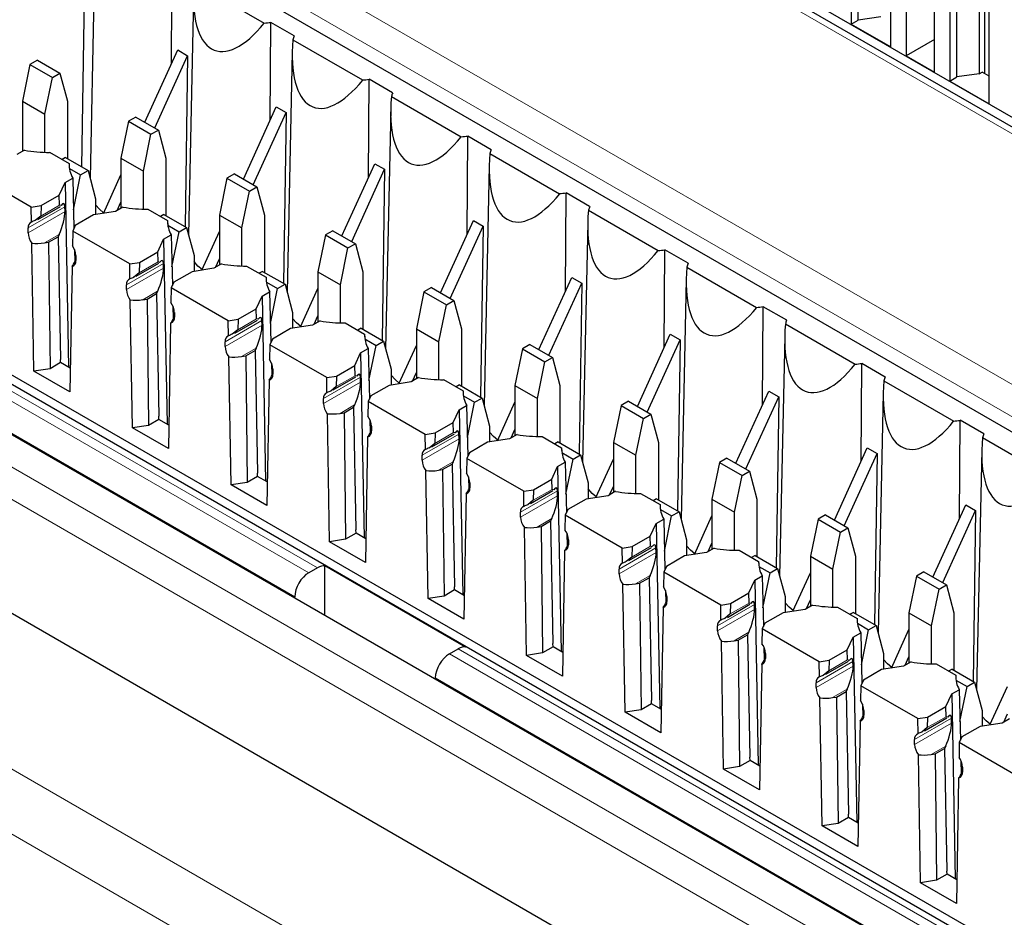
# Paper-space layout 'Blatt4' of a CAD drawing. Header units: millimetres. Extents: x 5 to 418, y 2 to 292.
# Tile 33 of 51: x 90 to 103, y 189 to 200. Entities that reach past the tile are written whole.
import ezdxf

# ---------------------------------------------------------------- set-up
doc = ezdxf.new("R2010")
doc.units = ezdxf.units.MM

psp = doc.layouts.new('Blatt4')

# ---------------------------------------------------------------- linework, layer by layer
at = {"color": 7, "linetype": 'Continuous', "lineweight": 18}
for p, q in [((106.667, 196.764), (86.691, 208.296)), ((78.525, 202.393), (94.024, 193.446)), ((91.405, 202.425), (113.856, 189.464)), ((113.679, 189.161), (91.228, 202.122)), ((93.85, 193.141), (78.348, 202.091)), ((77.822, 201.973), (110.564, 183.072)), ((110.387, 182.765), (77.645, 201.667)), ((94.134, 193.509), (85.047, 198.754)), ((90.961, 198.045), (90.498, 197.778)), ((90.894, 198.065), (90.657, 197.928)), ((90.963, 197.985), (90.498, 197.717)), ((90.889, 197.698), (90.705, 197.591)), ((91.094, 197.367), (91.099, 197.37)), ((92.199, 197.331), (91.735, 197.064)), ((92.132, 197.351), (91.895, 197.214)), ((92.2, 197.271), (91.735, 197.003)), ((92.126, 196.983), (91.942, 196.877)), ((92.331, 196.652), (92.336, 196.656)), ((93.436, 196.617), (92.973, 196.349)), ((93.438, 196.557), (92.973, 196.288)), ((93.369, 196.636), (93.132, 196.499)), ((81.176, 196.24), (103.462, 183.375)), ((93.364, 196.269), (93.18, 196.163)), ((93.569, 195.938), (93.574, 195.941)), ((94.607, 195.922), (94.369, 195.785)), ((94.673, 195.902), (94.21, 195.635)), ((94.675, 195.842), (94.21, 195.574)), ((103.108, 182.762), (80.822, 195.628)), ((94.601, 195.555), (94.417, 195.448)), ((94.806, 195.224), (94.811, 195.227)), ((95.911, 195.188), (95.448, 194.921)), ((95.844, 195.208), (95.607, 195.071)), ((95.913, 195.128), (95.448, 194.859)), ((95.839, 194.84), (95.655, 194.734)), ((96.043, 194.509), (96.049, 194.512)), ((97.148, 194.474), (96.685, 194.206)), ((97.081, 194.493), (96.844, 194.356)), ((97.15, 194.414), (96.685, 194.145)), ((97.076, 194.126), (96.892, 194.019)), ((97.281, 193.795), (97.286, 193.798)), ((98.386, 193.759), (97.923, 193.492)), ((98.388, 193.699), (97.923, 193.431)), ((98.319, 193.779), (98.082, 193.642)), ((98.314, 193.412), (98.129, 193.305)), ((98.518, 193.081), (98.524, 193.084)), ((99.623, 193.045), (99.16, 192.778)), ((99.625, 192.985), (99.16, 192.716)), ((99.556, 193.065), (99.319, 192.928)), ((99.551, 192.697), (99.367, 192.591)), ((107.498, 185.794), (95.901, 192.488)), ((95.792, 192.425), (111.291, 183.477)), ((99.756, 192.366), (99.761, 192.369)), ((100.794, 192.35), (100.557, 192.213)), ((100.861, 192.331), (100.398, 192.063)), ((100.862, 192.27), (100.398, 192.002)), ((111.114, 183.175), (95.612, 192.124)), ((100.789, 191.983), (100.604, 191.876)), ((100.993, 191.652), (100.999, 191.655)), ((102.098, 191.616), (101.635, 191.349)), ((102.031, 191.636), (101.794, 191.499)), ((102.1, 191.556), (101.635, 191.288)), ((102.026, 191.268), (101.842, 191.162)), ((102.231, 190.938), (102.236, 190.941))]:
    psp.add_line(p, q, dxfattribs=at)
at = {"color": 7, "linetype": 'Continuous', "lineweight": 25}
for p, q in [((106.792, 196.776), (86.816, 208.308)), ((107.077, 196.731), (87.59, 207.981)), ((90.18, 202.534), (112.454, 189.675)), ((100.839, 202.381), (100.839, 200.339)), ((100.928, 200.39), (100.928, 202.432)), ((78.122, 202.208), (110.971, 183.245)), ((101.335, 200.053), (101.335, 202.095)), ((101.529, 201.779), (101.529, 199.941)), ((102.448, 201.758), (102.448, 199.717)), ((102.518, 199.717), (102.518, 201.798)), ((91.219, 201.705), (91.171, 198.545)), ((102.077, 201.666), (102.077, 199.625)), ((102.165, 199.676), (102.165, 201.717)), ((101.883, 199.737), (101.883, 201.574)), ((91.342, 201.417), (91.277, 198.404)), ((102.572, 199.339), (102.572, 201.38)), ((92.301, 199.843), (92.309, 201.075)), ((92.588, 200.858), (93.464, 200.352)), ((92.579, 200.703), (92.515, 197.69)), ((100.839, 200.339), (100.928, 200.39)), ((101.211, 200.431), (100.928, 200.39)), ((93.538, 199.129), (93.547, 200.361)), ((93.841, 200.191), (93.547, 200.361)), ((100.839, 200.339), (101.335, 200.053)), ((77.645, 200.238), (110.387, 181.336)), ((93.825, 200.143), (94.701, 199.638)), ((101.883, 200.145), (101.529, 199.941)), ((91.966, 199.107), (92.379, 200.015)), ((92.379, 200.015), (92.503, 199.943)), ((90.615, 199.887), (90.522, 199.833)), ((90.615, 199.887), (90.898, 199.724)), ((92.09, 199.036), (92.503, 199.943)), ((92.503, 199.943), (92.471, 197.795)), ((93.817, 199.989), (93.752, 196.975)), ((101.529, 199.941), (101.883, 199.737)), ((90.522, 199.833), (90.427, 199.37)), ((90.522, 199.833), (90.805, 199.67)), ((90.71, 199.207), (90.805, 199.67)), ((90.805, 199.67), (90.898, 199.724)), ((90.898, 199.724), (90.993, 199.37)), ((94.776, 198.414), (94.784, 199.647)), ((95.078, 199.477), (94.784, 199.647)), ((102.077, 199.625), (102.165, 199.676)), ((102.448, 199.717), (102.165, 199.676)), ((102.448, 199.717), (102.484, 199.737)), ((102.572, 199.686), (102.484, 199.737)), ((102.077, 199.625), (102.572, 199.339)), ((95.063, 199.429), (95.939, 198.923)), ((90.427, 199.37), (90.71, 199.207)), ((90.427, 199.37), (90.427, 198.74)), ((90.993, 199.37), (90.993, 198.648)), ((93.203, 198.393), (93.617, 199.3)), ((93.617, 199.3), (93.74, 199.229)), ((95.054, 199.274), (94.99, 196.261)), ((90.71, 198.729), (90.71, 199.207)), ((91.853, 199.172), (91.759, 199.119)), ((91.853, 199.172), (92.136, 199.009)), ((93.327, 198.321), (93.74, 199.229)), ((93.74, 199.229), (93.708, 197.081)), ((91.759, 199.119), (91.665, 198.656)), ((91.759, 199.119), (92.042, 198.955)), ((91.948, 198.492), (92.042, 198.955)), ((92.042, 198.955), (92.136, 199.009)), ((92.136, 199.009), (92.23, 198.656)), ((96.013, 197.7), (96.021, 198.932)), ((96.316, 198.762), (96.021, 198.932)), ((107.623, 185.806), (85.172, 198.767)), ((90.454, 198.755), (90.359, 198.7)), ((90.768, 198.729), (91.014, 198.587)), ((90.969, 198.662), (90.926, 198.638)), ((90.969, 198.662), (91.252, 198.499)), ((91.665, 198.656), (91.948, 198.492)), ((91.665, 198.656), (91.665, 198.025)), ((92.23, 198.656), (92.23, 197.934)), ((96.3, 198.715), (97.176, 198.209)), ((91.014, 198.587), (91.015, 198.542)), ((91.017, 198.527), (91.158, 198.445)), ((94.441, 197.679), (94.854, 198.586)), ((94.854, 198.586), (94.978, 198.515)), ((96.291, 198.56), (96.227, 195.547)), ((107.909, 185.761), (85.947, 198.439)), ((90.538, 198.041), (89.822, 198.454)), ((90.964, 198.351), (91.059, 198.406)), ((91.059, 198.406), (91.074, 197.771)), ((91.068, 198.004), (91.158, 198.445)), ((91.158, 198.445), (91.252, 198.499)), ((91.252, 198.499), (91.347, 198.145)), ((91.444, 197.962), (91.665, 198.446)), ((91.948, 198.015), (91.948, 198.492)), ((92.997, 198.404), (92.902, 197.941)), ((93.09, 198.458), (92.997, 198.404)), ((92.997, 198.404), (93.28, 198.241)), ((93.09, 198.458), (93.373, 198.295)), ((94.564, 197.607), (94.978, 198.515)), ((94.978, 198.515), (94.946, 196.366)), ((90.89, 198.192), (90.964, 198.351)), ((90.964, 198.351), (91.008, 196.027)), ((93.28, 198.241), (93.373, 198.295)), ((93.373, 198.295), (93.468, 197.941)), ((90.661, 198.06), (90.89, 198.192)), ((90.894, 198.065), (90.89, 198.192)), ((93.185, 197.778), (93.28, 198.241)), ((97.251, 196.986), (97.259, 198.218)), ((97.553, 198.048), (97.259, 198.218)), ((90.538, 198.041), (90.661, 198.06)), ((90.541, 197.852), (90.538, 198.041)), ((90.621, 197.886), (90.905, 198.05)), ((90.661, 198.06), (90.657, 197.928)), ((90.914, 198.059), (90.894, 198.065)), ((90.963, 197.985), (90.961, 198.045)), ((91.347, 198.145), (91.347, 197.947)), ((91.691, 198.04), (91.597, 197.986)), ((91.617, 197.997), (91.665, 198.103)), ((90.657, 197.928), (90.588, 197.871)), ((91.322, 197.943), (91.092, 197.811)), ((91.597, 197.986), (91.322, 197.943)), ((92.005, 198.015), (92.251, 197.873)), ((92.206, 197.948), (92.164, 197.923)), ((92.206, 197.948), (92.489, 197.785)), ((92.902, 197.941), (93.185, 197.778)), ((92.902, 197.941), (92.902, 197.311)), ((93.468, 197.941), (93.468, 197.22)), ((97.538, 198), (98.414, 197.495)), ((90.498, 197.717), (90.498, 197.778)), ((91.092, 197.811), (91.059, 197.74)), ((92.251, 197.873), (92.252, 197.828)), ((92.254, 197.812), (92.396, 197.731)), ((92.396, 197.731), (92.489, 197.785)), ((92.489, 197.785), (92.584, 197.431)), ((93.185, 197.301), (93.185, 197.778)), ((95.678, 196.964), (96.092, 197.872)), ((95.802, 196.893), (96.215, 197.8)), ((96.092, 197.872), (96.215, 197.8)), ((96.215, 197.8), (96.183, 195.652)), ((97.529, 197.846), (97.464, 194.832)), ((90.757, 197.599), (90.875, 197.668)), ((90.889, 197.698), (90.875, 197.668)), ((90.875, 197.668), (90.904, 196.126)), ((91.059, 197.74), (91.056, 197.554)), ((91.775, 197.327), (91.059, 197.74)), ((92.201, 197.637), (92.296, 197.691)), ((92.296, 197.691), (92.311, 197.057)), ((92.306, 197.29), (92.396, 197.731)), ((92.682, 197.248), (92.902, 197.732)), ((94.234, 197.69), (94.14, 197.227)), ((94.328, 197.744), (94.234, 197.69)), ((94.234, 197.69), (94.517, 197.527)), ((94.328, 197.744), (94.611, 197.58)), ((90.573, 195.979), (90.546, 197.587)), ((90.705, 197.591), (90.757, 197.599)), ((90.757, 197.599), (90.774, 196.01)), ((92.128, 197.478), (92.201, 197.637)), ((92.201, 197.637), (92.246, 195.312)), ((94.517, 197.527), (94.611, 197.58)), ((94.611, 197.58), (94.705, 197.227)), ((91.08, 197.509), (91.084, 197.351)), ((91.099, 197.431), (91.099, 197.37)), ((91.898, 197.346), (92.128, 197.478)), ((92.132, 197.351), (92.128, 197.478)), ((92.584, 197.431), (92.584, 197.233)), ((94.422, 197.064), (94.517, 197.527)), ((98.488, 196.271), (98.496, 197.504)), ((98.791, 197.334), (98.496, 197.504)), ((91.051, 197.295), (91.024, 195.719)), ((91.099, 197.378), (91.094, 197.367)), ((91.775, 197.327), (91.898, 197.346)), ((91.778, 197.137), (91.775, 197.327)), ((91.858, 197.172), (92.142, 197.336)), ((91.898, 197.346), (91.895, 197.214)), ((92.151, 197.345), (92.132, 197.351)), ((92.2, 197.271), (92.199, 197.331)), ((92.929, 197.326), (92.834, 197.272)), ((92.854, 197.283), (92.902, 197.389)), ((93.243, 197.3), (93.489, 197.158)), ((98.775, 197.286), (99.651, 196.78)), ((91.895, 197.214), (91.825, 197.157)), ((92.559, 197.229), (92.33, 197.097)), ((92.834, 197.272), (92.559, 197.229)), ((93.444, 197.233), (93.401, 197.209)), ((93.444, 197.233), (93.727, 197.07)), ((93.489, 197.158), (93.49, 197.113)), ((94.14, 197.227), (94.422, 197.064)), ((94.14, 197.227), (94.14, 196.597)), ((94.705, 197.227), (94.705, 196.505)), ((96.916, 196.25), (97.329, 197.157)), ((97.329, 197.157), (97.453, 197.086)), ((91.735, 197.003), (91.735, 197.064)), ((92.33, 197.097), (92.297, 197.025)), ((93.492, 197.098), (93.633, 197.016)), ((93.633, 197.016), (93.727, 197.07)), ((93.727, 197.07), (93.821, 196.717)), ((94.422, 196.586), (94.422, 197.064)), ((97.039, 196.178), (97.453, 197.086)), ((97.453, 197.086), (97.421, 194.938)), ((98.766, 197.131), (98.702, 194.118)), ((91.994, 196.885), (92.113, 196.953)), ((92.126, 196.983), (92.113, 196.953)), ((92.113, 196.953), (92.142, 195.412)), ((92.297, 197.025), (92.293, 196.84)), ((93.013, 196.612), (92.297, 197.025)), ((93.365, 196.764), (93.439, 196.922)), ((93.439, 196.922), (93.533, 196.977)), ((93.439, 196.922), (93.483, 194.598)), ((93.533, 196.977), (93.549, 196.343)), ((93.543, 196.576), (93.633, 197.016)), ((93.919, 196.534), (94.14, 197.017)), ((95.472, 196.975), (95.377, 196.512)), ((95.565, 197.029), (95.472, 196.975)), ((95.472, 196.975), (95.755, 196.812)), ((95.565, 197.029), (95.848, 196.866)), ((91.811, 195.265), (91.783, 196.873)), ((91.942, 196.877), (91.994, 196.885)), ((91.994, 196.885), (92.012, 195.296)), ((92.318, 196.795), (92.322, 196.636)), ((95.66, 196.349), (95.755, 196.812)), ((95.755, 196.812), (95.848, 196.866)), ((95.848, 196.866), (95.943, 196.512)), ((99.726, 195.557), (99.734, 196.789)), ((100.028, 196.619), (99.734, 196.789)), ((92.336, 196.664), (92.331, 196.652)), ((92.336, 196.717), (92.336, 196.656)), ((93.136, 196.631), (93.365, 196.764)), ((93.369, 196.636), (93.365, 196.764)), ((93.821, 196.717), (93.821, 196.519)), ((94.092, 196.569), (94.14, 196.674)), ((92.289, 196.581), (92.261, 195.005)), ((93.013, 196.612), (93.136, 196.631)), ((93.016, 196.423), (93.013, 196.612)), ((93.096, 196.457), (93.38, 196.621)), ((93.136, 196.631), (93.132, 196.499)), ((93.389, 196.631), (93.369, 196.636)), ((93.438, 196.557), (93.436, 196.617)), ((94.072, 196.557), (93.797, 196.515)), ((94.166, 196.612), (94.072, 196.557)), ((94.48, 196.586), (94.726, 196.444)), ((100.013, 196.572), (100.889, 196.066)), ((93.132, 196.499), (93.062, 196.442)), ((93.797, 196.515), (93.567, 196.382)), ((94.681, 196.519), (94.639, 196.495)), ((94.681, 196.519), (94.964, 196.356)), ((94.726, 196.444), (94.727, 196.399)), ((95.377, 196.512), (95.66, 196.349)), ((95.377, 196.512), (95.377, 195.882)), ((95.943, 196.512), (95.943, 195.791)), ((98.153, 195.535), (98.566, 196.443)), ((98.566, 196.443), (98.69, 196.372)), ((100.004, 196.417), (99.939, 193.404)), ((92.973, 196.288), (92.973, 196.349)), ((93.534, 196.311), (93.531, 196.126)), ((93.567, 196.382), (93.534, 196.311)), ((94.25, 195.898), (93.534, 196.311)), ((94.729, 196.384), (94.871, 196.302)), ((94.781, 195.861), (94.871, 196.302)), ((94.871, 196.302), (94.964, 196.356)), ((94.964, 196.356), (95.059, 196.002)), ((95.157, 195.819), (95.377, 196.303)), ((95.66, 195.872), (95.66, 196.349)), ((96.803, 196.315), (96.709, 196.261)), ((96.803, 196.315), (97.085, 196.152)), ((98.277, 195.464), (98.69, 196.372)), ((98.69, 196.372), (98.658, 194.223)), ((93.18, 196.163), (93.232, 196.171)), ((93.232, 196.171), (93.35, 196.239)), ((93.232, 196.171), (93.249, 194.581)), ((93.364, 196.269), (93.35, 196.239)), ((93.35, 196.239), (93.379, 194.698)), ((94.603, 196.049), (94.676, 196.208)), ((94.676, 196.208), (94.771, 196.263)), ((94.676, 196.208), (94.721, 193.884)), ((94.771, 196.263), (94.786, 195.628)), ((96.709, 196.261), (96.614, 195.798)), ((96.709, 196.261), (96.992, 196.098)), ((90.906, 196.086), (90.774, 196.01)), ((90.906, 196.086), (90.904, 196.126)), ((91.029, 196.015), (90.906, 196.086)), ((93.048, 194.55), (93.02, 196.159)), ((93.555, 196.081), (93.559, 195.922)), ((94.373, 195.917), (94.603, 196.049)), ((94.607, 195.922), (94.603, 196.049)), ((96.897, 195.635), (96.992, 196.098)), ((96.992, 196.098), (97.085, 196.152)), ((97.085, 196.152), (97.18, 195.798)), ((100.963, 194.842), (100.971, 196.075)), ((101.265, 195.905), (100.971, 196.075)), ((90.774, 196.01), (90.573, 195.979)), ((91.024, 195.719), (90.573, 195.979)), ((93.574, 195.95), (93.569, 195.938)), ((93.574, 196.002), (93.574, 195.941)), ((94.626, 195.916), (94.607, 195.922)), ((95.059, 196.002), (95.059, 195.804)), ((95.329, 195.854), (95.377, 195.96)), ((93.526, 195.866), (93.499, 194.29)), ((94.25, 195.898), (94.373, 195.917)), ((94.253, 195.709), (94.25, 195.898)), ((94.333, 195.743), (94.617, 195.907)), ((94.373, 195.917), (94.369, 195.785)), ((94.675, 195.842), (94.673, 195.902)), ((95.034, 195.8), (94.805, 195.668)), ((95.309, 195.843), (95.034, 195.8)), ((95.403, 195.897), (95.309, 195.843)), ((95.718, 195.872), (95.964, 195.73)), ((95.919, 195.805), (95.876, 195.78)), ((95.919, 195.805), (96.202, 195.641)), ((96.614, 195.798), (96.897, 195.635)), ((96.614, 195.798), (96.614, 195.168)), ((97.18, 195.798), (97.18, 195.077)), ((101.25, 195.857), (102.126, 195.352)), ((94.369, 195.785), (94.3, 195.728)), ((95.964, 195.73), (95.965, 195.685)), ((99.39, 194.821), (99.804, 195.729)), ((99.804, 195.729), (99.928, 195.657)), ((101.241, 195.703), (101.177, 192.689)), ((94.21, 195.574), (94.21, 195.635)), ((94.601, 195.555), (94.587, 195.525)), ((94.772, 195.597), (94.768, 195.411)), ((94.805, 195.668), (94.772, 195.597)), ((95.487, 195.184), (94.772, 195.597)), ((95.967, 195.669), (96.108, 195.588)), ((96.018, 195.147), (96.108, 195.588)), ((96.108, 195.588), (96.202, 195.641)), ((96.202, 195.641), (96.296, 195.288)), ((96.394, 195.105), (96.614, 195.589)), ((96.897, 195.157), (96.897, 195.635)), ((98.04, 195.601), (97.947, 195.547)), ((98.04, 195.601), (98.323, 195.437)), ((99.514, 194.75), (99.928, 195.657)), ((99.928, 195.657), (99.895, 193.509)), ((94.286, 193.836), (94.258, 195.444)), ((94.417, 195.448), (94.469, 195.456)), ((94.469, 195.456), (94.587, 195.525)), ((94.469, 195.456), (94.486, 193.867)), ((94.587, 195.525), (94.617, 193.983)), ((95.84, 195.335), (95.914, 195.494)), ((95.914, 195.494), (96.008, 195.548)), ((95.914, 195.494), (95.958, 193.169)), ((96.008, 195.548), (96.024, 194.914)), ((97.947, 195.547), (97.852, 195.084)), ((97.947, 195.547), (98.23, 195.383)), ((98.23, 195.383), (98.323, 195.437)), ((98.323, 195.437), (98.418, 195.084)), ((92.143, 195.372), (92.012, 195.296)), ((92.143, 195.372), (92.142, 195.412)), ((92.266, 195.301), (92.143, 195.372)), ((94.793, 195.366), (94.796, 195.208)), ((95.611, 195.203), (95.84, 195.335)), ((95.844, 195.208), (95.84, 195.335)), ((98.135, 194.921), (98.23, 195.383)), ((102.2, 194.128), (102.209, 195.361)), ((102.503, 195.191), (102.209, 195.361)), ((92.012, 195.296), (91.811, 195.265)), ((92.261, 195.005), (91.811, 195.265)), ((94.811, 195.235), (94.806, 195.224)), ((94.811, 195.288), (94.811, 195.227)), ((95.487, 195.184), (95.611, 195.203)), ((95.491, 194.994), (95.487, 195.184)), ((95.57, 195.029), (95.855, 195.193)), ((95.611, 195.203), (95.607, 195.071)), ((95.864, 195.202), (95.844, 195.208)), ((95.913, 195.128), (95.911, 195.188)), ((96.296, 195.288), (96.296, 195.09)), ((96.641, 195.183), (96.546, 195.129)), ((96.566, 195.14), (96.614, 195.246)), ((94.764, 195.152), (94.736, 193.576)), ((95.607, 195.071), (95.537, 195.013)), ((96.271, 195.086), (96.042, 194.954)), ((96.546, 195.129), (96.271, 195.086)), ((96.955, 195.157), (97.201, 195.015)), ((97.156, 195.09), (97.114, 195.066)), ((97.156, 195.09), (97.439, 194.927)), ((97.852, 195.084), (98.135, 194.921)), ((97.852, 195.084), (97.852, 194.453)), ((98.418, 195.084), (98.418, 194.362)), ((102.487, 195.143), (103.363, 194.637)), ((96.042, 194.954), (96.009, 194.882)), ((97.201, 195.015), (97.202, 194.97)), ((97.204, 194.955), (97.346, 194.873)), ((100.628, 194.107), (101.041, 195.014)), ((100.752, 194.035), (101.165, 194.943)), ((101.041, 195.014), (101.165, 194.943)), ((101.165, 194.943), (101.133, 192.795)), ((102.479, 194.988), (102.414, 191.975)), ((95.448, 194.859), (95.448, 194.921)), ((95.706, 194.742), (95.825, 194.81)), ((95.839, 194.84), (95.825, 194.81)), ((95.825, 194.81), (95.854, 193.269)), ((96.009, 194.882), (96.006, 194.697)), ((96.725, 194.469), (96.009, 194.882)), ((97.151, 194.779), (97.246, 194.834)), ((97.246, 194.834), (97.261, 194.2)), ((97.255, 194.433), (97.346, 194.873)), ((97.346, 194.873), (97.439, 194.927)), ((97.439, 194.927), (97.534, 194.574)), ((97.632, 194.391), (97.852, 194.874)), ((98.135, 194.443), (98.135, 194.921)), ((99.184, 194.832), (99.089, 194.369)), ((99.277, 194.886), (99.184, 194.832)), ((99.184, 194.832), (99.467, 194.669)), ((99.277, 194.886), (99.56, 194.723)), ((93.381, 194.657), (93.379, 194.698)), ((95.523, 193.122), (95.495, 194.73)), ((95.655, 194.734), (95.706, 194.742)), ((95.706, 194.742), (95.724, 193.153)), ((97.078, 194.621), (97.151, 194.779)), ((97.151, 194.779), (97.196, 192.455)), ((99.467, 194.669), (99.56, 194.723)), ((99.56, 194.723), (99.655, 194.369)), ((93.249, 194.581), (93.048, 194.55)), ((93.381, 194.657), (93.249, 194.581)), ((93.504, 194.586), (93.381, 194.657)), ((96.03, 194.652), (96.034, 194.493)), ((96.049, 194.574), (96.049, 194.512)), ((96.848, 194.488), (97.078, 194.621)), ((97.081, 194.493), (97.078, 194.621)), ((97.534, 194.574), (97.534, 194.375)), ((99.372, 194.206), (99.467, 194.669)), ((93.499, 194.29), (93.048, 194.55)), ((96.001, 194.438), (95.973, 192.862)), ((96.049, 194.521), (96.043, 194.509)), ((96.725, 194.469), (96.848, 194.488)), ((96.728, 194.28), (96.725, 194.469)), ((96.808, 194.314), (97.092, 194.478)), ((96.848, 194.488), (96.844, 194.356)), ((97.101, 194.488), (97.081, 194.493)), ((97.15, 194.414), (97.148, 194.474)), ((97.878, 194.469), (97.784, 194.414)), ((97.804, 194.426), (97.852, 194.531)), ((98.193, 194.443), (98.438, 194.301)), ((96.844, 194.356), (96.775, 194.299)), ((97.509, 194.372), (97.28, 194.239)), ((97.784, 194.414), (97.509, 194.372)), ((98.394, 194.376), (98.351, 194.351)), ((98.394, 194.376), (98.676, 194.213)), ((99.089, 194.369), (99.372, 194.206)), ((99.089, 194.369), (99.089, 193.739)), ((99.655, 194.369), (99.655, 193.648)), ((96.685, 194.145), (96.685, 194.206)), ((97.28, 194.239), (97.247, 194.168)), ((98.438, 194.301), (98.439, 194.256)), ((98.442, 194.24), (98.583, 194.159)), ((98.583, 194.159), (98.676, 194.213)), ((98.676, 194.213), (98.771, 193.859)), ((99.372, 193.729), (99.372, 194.206)), ((101.865, 193.392), (102.279, 194.3)), ((101.989, 193.321), (102.402, 194.229)), ((102.279, 194.3), (102.402, 194.229)), ((102.402, 194.229), (102.37, 192.08)), ((96.944, 194.028), (97.062, 194.096)), ((97.076, 194.126), (97.062, 194.096)), ((97.062, 194.096), (97.092, 192.555)), ((97.247, 194.168), (97.243, 193.983)), ((97.962, 193.755), (97.247, 194.168)), ((98.315, 193.906), (98.389, 194.065)), ((98.389, 194.065), (98.483, 194.12)), ((98.389, 194.065), (98.433, 191.741)), ((98.483, 194.12), (98.499, 193.485)), ((98.493, 193.718), (98.583, 194.159)), ((98.869, 193.676), (99.089, 194.16)), ((100.422, 194.118), (100.327, 193.655)), ((100.515, 194.172), (100.422, 194.118)), ((100.422, 194.118), (100.704, 193.955)), ((100.515, 194.172), (100.798, 194.009)), ((94.618, 193.943), (94.486, 193.867)), ((94.618, 193.943), (94.617, 193.983)), ((94.741, 193.872), (94.618, 193.943)), ((96.761, 192.407), (96.733, 194.015)), ((96.892, 194.019), (96.944, 194.028)), ((96.944, 194.028), (96.961, 192.438)), ((100.61, 193.492), (100.704, 193.955)), ((100.704, 193.955), (100.798, 194.009)), ((100.798, 194.009), (100.892, 193.655)), ((94.486, 193.867), (94.286, 193.836)), ((94.736, 193.576), (94.286, 193.836)), ((97.268, 193.938), (97.271, 193.779)), ((97.286, 193.859), (97.286, 193.798)), ((98.086, 193.774), (98.315, 193.906)), ((98.319, 193.779), (98.315, 193.906)), ((98.771, 193.859), (98.771, 193.661)), ((97.239, 193.723), (97.211, 192.147)), ((97.286, 193.807), (97.281, 193.795)), ((97.962, 193.755), (98.086, 193.774)), ((97.966, 193.566), (97.962, 193.755)), ((98.045, 193.6), (98.329, 193.764)), ((98.086, 193.774), (98.082, 193.642)), ((98.339, 193.773), (98.319, 193.779)), ((98.388, 193.699), (98.386, 193.759)), ((99.021, 193.7), (98.746, 193.657)), ((99.116, 193.754), (99.021, 193.7)), ((99.041, 193.711), (99.089, 193.817)), ((99.43, 193.729), (99.676, 193.587)), ((98.082, 193.642), (98.012, 193.585)), ((98.746, 193.657), (98.517, 193.525)), ((99.631, 193.662), (99.588, 193.637)), ((99.631, 193.662), (99.914, 193.498)), ((99.676, 193.587), (99.677, 193.541)), ((100.327, 193.655), (100.61, 193.492)), ((100.327, 193.655), (100.327, 193.025)), ((100.892, 193.655), (100.892, 192.933)), ((94.134, 193.509), (94.024, 193.446)), ((95.995, 192.512), (94.228, 193.532)), ((94.228, 192.91), (94.228, 193.532)), ((97.923, 193.431), (97.923, 193.492)), ((98.484, 193.454), (98.481, 193.268)), ((98.517, 193.525), (98.484, 193.454)), ((99.2, 193.04), (98.484, 193.454)), ((99.679, 193.526), (99.82, 193.444)), ((99.82, 193.444), (99.914, 193.498)), ((99.914, 193.498), (100.009, 193.145)), ((100.61, 193.014), (100.61, 193.492)), ((101.752, 193.458), (101.659, 193.404)), ((101.752, 193.458), (102.035, 193.294)), ((98.181, 193.313), (98.3, 193.382)), ((98.314, 193.412), (98.3, 193.382)), ((98.3, 193.382), (98.329, 191.84)), ((99.552, 193.192), (99.626, 193.351)), ((99.626, 193.351), (99.721, 193.405)), ((99.626, 193.351), (99.67, 191.026)), ((99.721, 193.405), (99.736, 192.771)), ((99.73, 193.004), (99.82, 193.444)), ((100.106, 192.962), (100.327, 193.446)), ((101.659, 193.404), (101.564, 192.941)), ((101.659, 193.404), (101.942, 193.24)), ((95.855, 193.229), (95.724, 193.153)), ((95.855, 193.229), (95.854, 193.269)), ((95.979, 193.157), (95.855, 193.229)), ((97.998, 191.693), (97.97, 193.301)), ((98.129, 193.305), (98.181, 193.313)), ((98.181, 193.313), (98.199, 191.724)), ((98.505, 193.223), (98.509, 193.064)), ((101.847, 192.777), (101.942, 193.24)), ((101.942, 193.24), (102.035, 193.294)), ((102.035, 193.294), (102.13, 192.941)), ((93.85, 193.128), (93.85, 193.141)), ((95.724, 193.153), (95.523, 193.122)), ((95.973, 192.862), (95.523, 193.122)), ((98.524, 193.092), (98.518, 193.081)), ((98.524, 193.145), (98.524, 193.084)), ((99.323, 193.06), (99.552, 193.192)), ((99.556, 193.065), (99.552, 193.192)), ((100.009, 193.145), (100.009, 192.947)), ((100.279, 192.997), (100.327, 193.103)), ((98.476, 193.009), (98.448, 191.433)), ((99.2, 193.04), (99.323, 193.06)), ((99.203, 192.851), (99.2, 193.04)), ((99.283, 192.885), (99.567, 193.05)), ((99.323, 193.06), (99.319, 192.928)), ((99.576, 193.059), (99.556, 193.065)), ((99.625, 192.985), (99.623, 193.045)), ((100.259, 192.985), (99.984, 192.943)), ((100.353, 193.04), (100.259, 192.985)), ((100.667, 193.014), (100.913, 192.872)), ((99.319, 192.928), (99.25, 192.87)), ((99.984, 192.943), (99.754, 192.811)), ((100.868, 192.947), (100.826, 192.923)), ((100.868, 192.947), (101.151, 192.784)), ((100.913, 192.872), (100.914, 192.827)), ((101.564, 192.941), (101.847, 192.777)), ((101.564, 192.941), (101.564, 192.31)), ((102.13, 192.941), (102.13, 192.219)), ((99.16, 192.716), (99.16, 192.778)), ((99.721, 192.739), (99.718, 192.554)), ((99.754, 192.811), (99.721, 192.739)), ((100.437, 192.326), (99.721, 192.739)), ((100.917, 192.812), (101.058, 192.73)), ((100.968, 192.29), (101.058, 192.73)), ((101.058, 192.73), (101.151, 192.784)), ((101.151, 192.784), (101.246, 192.43)), ((101.344, 192.248), (101.564, 192.731)), ((101.847, 192.3), (101.847, 192.777)), ((99.235, 190.979), (99.208, 192.587)), ((99.367, 192.591), (99.419, 192.599)), ((99.419, 192.599), (99.537, 192.667)), ((99.419, 192.599), (99.436, 191.01)), ((99.551, 192.697), (99.537, 192.667)), ((99.537, 192.667), (99.567, 191.126)), ((100.79, 192.478), (100.864, 192.636)), ((100.864, 192.636), (100.958, 192.691)), ((100.864, 192.636), (100.908, 190.312)), ((100.958, 192.691), (100.973, 192.056)), ((95.792, 192.425), (95.901, 192.488)), ((97.093, 192.514), (96.961, 192.438)), ((97.093, 192.514), (97.092, 192.555)), ((97.216, 192.443), (97.093, 192.514)), ((99.742, 192.509), (99.746, 192.35)), ((100.561, 192.345), (100.79, 192.478)), ((100.794, 192.35), (100.79, 192.478)), ((96.961, 192.438), (96.761, 192.407)), ((97.211, 192.147), (96.761, 192.407)), ((99.761, 192.378), (99.756, 192.366)), ((99.761, 192.431), (99.761, 192.369)), ((100.437, 192.326), (100.561, 192.345)), ((100.52, 192.171), (100.804, 192.335)), ((100.561, 192.345), (100.557, 192.213)), ((100.813, 192.344), (100.794, 192.35)), ((101.246, 192.43), (101.246, 192.232)), ((101.516, 192.283), (101.564, 192.388)), ((99.714, 192.295), (99.686, 190.719)), ((100.441, 192.137), (100.437, 192.326)), ((100.557, 192.213), (100.487, 192.156)), ((100.862, 192.27), (100.861, 192.331)), ((101.221, 192.229), (100.992, 192.096)), ((101.496, 192.271), (101.221, 192.229)), ((101.591, 192.326), (101.496, 192.271)), ((101.905, 192.3), (102.151, 192.158)), ((102.106, 192.233), (102.063, 192.208)), ((102.106, 192.233), (102.389, 192.07)), ((95.612, 192.124), (95.612, 192.112)), ((100.992, 192.096), (100.959, 192.025)), ((102.151, 192.158), (102.152, 192.113)), ((102.154, 192.097), (102.295, 192.016)), ((100.398, 192.002), (100.398, 192.063)), ((100.789, 191.983), (100.775, 191.953)), ((100.959, 192.025), (100.956, 191.84)), ((101.675, 191.612), (100.959, 192.025)), ((102.101, 191.922), (102.195, 191.976)), ((102.195, 191.976), (102.211, 191.342)), ((102.205, 191.575), (102.295, 192.016)), ((102.295, 192.016), (102.389, 192.07)), ((102.389, 192.07), (102.483, 191.716)), ((102.581, 191.533), (102.802, 192.017)), ((98.33, 191.8), (98.329, 191.84)), ((100.473, 190.264), (100.445, 191.872)), ((100.604, 191.876), (100.656, 191.884)), ((100.656, 191.884), (100.775, 191.953)), ((100.656, 191.884), (100.674, 190.295)), ((100.775, 191.953), (100.804, 190.412)), ((102.027, 191.763), (102.101, 191.922)), ((102.101, 191.922), (102.145, 189.598)), ((98.199, 191.724), (97.998, 191.693)), ((98.33, 191.8), (98.199, 191.724)), ((98.454, 191.729), (98.33, 191.8)), ((100.98, 191.794), (100.984, 191.636)), ((100.999, 191.716), (100.999, 191.655)), ((101.798, 191.631), (102.027, 191.763)), ((102.031, 191.636), (102.027, 191.763)), ((102.483, 191.716), (102.483, 191.518)), ((98.448, 191.433), (97.998, 191.693)), ((100.999, 191.663), (100.993, 191.652)), ((101.675, 191.612), (101.798, 191.631)), ((101.678, 191.423), (101.675, 191.612)), ((101.758, 191.457), (102.042, 191.621)), ((101.798, 191.631), (101.794, 191.499)), ((102.051, 191.63), (102.031, 191.636)), ((102.1, 191.556), (102.098, 191.616)), ((102.828, 191.611), (102.734, 191.557)), ((102.754, 191.568), (102.802, 191.674)), ((100.951, 191.58), (100.923, 190.004)), ((101.794, 191.499), (101.724, 191.442)), ((102.459, 191.514), (102.229, 191.382)), ((102.734, 191.557), (102.459, 191.514)), ((101.635, 191.288), (101.635, 191.349)), ((102.229, 191.382), (102.196, 191.311)), ((101.894, 191.17), (102.012, 191.238)), ((102.026, 191.268), (102.012, 191.238)), ((102.012, 191.238), (102.041, 189.697)), ((102.196, 191.311), (102.193, 191.125)), ((102.912, 190.897), (102.196, 191.311)), ((99.568, 191.086), (99.567, 191.126)), ((101.71, 189.55), (101.683, 191.158)), ((101.842, 191.162), (101.894, 191.17)), ((101.894, 191.17), (101.911, 189.581)), ((99.436, 191.01), (99.235, 190.979)), ((99.686, 190.719), (99.235, 190.979)), ((99.568, 191.086), (99.436, 191.01)), ((99.691, 191.014), (99.568, 191.086)), ((102.217, 191.08), (102.221, 190.921)), ((102.236, 191.002), (102.236, 190.941)), ((102.188, 190.866), (102.161, 189.29)), ((102.236, 190.949), (102.231, 190.938)), ((100.805, 190.371), (100.674, 190.295)), ((100.805, 190.371), (100.804, 190.412)), ((100.928, 190.3), (100.805, 190.371)), ((100.674, 190.295), (100.473, 190.264)), ((100.923, 190.004), (100.473, 190.264)), ((102.043, 189.657), (101.911, 189.581)), ((102.043, 189.657), (102.041, 189.697)), ((102.166, 189.586), (102.043, 189.657)), ((101.911, 189.581), (101.71, 189.55)), ((102.161, 189.29), (101.71, 189.55))]:
    psp.add_line(p, q, dxfattribs=at)
at = {"color": 7, "linetype": 'Continuous', "lineweight": 25, "flags": 128}
for points in [[(91.448, 197.97), (91.396, 198.015), (91.347, 198.07)], [(92.685, 197.256), (92.633, 197.3), (92.584, 197.355)], [(93.923, 196.542), (93.871, 196.586), (93.821, 196.641)], [(95.16, 195.827), (95.108, 195.872), (95.059, 195.927)], [(96.398, 195.113), (96.345, 195.157), (96.296, 195.212)], [(97.635, 194.399), (97.583, 194.443), (97.534, 194.498)], [(98.873, 193.684), (98.82, 193.729), (98.771, 193.783)], [(100.11, 192.97), (100.058, 193.014), (100.009, 193.069)], [(101.347, 192.255), (101.295, 192.3), (101.246, 192.355)], [(102.585, 191.541), (102.533, 191.586), (102.483, 191.64)]]:
    psp.add_lwpolyline(points, dxfattribs=at)
at = {"color": 7, "linetype": 'Continuous', "lineweight": 25}
for centre, radius, start, end in [((93.365, 201.655), 1.306, 274.3473, 277.9942), ((94.105, 200.079), 0.288, 157.0211, 167.0303), ((94.602, 200.94), 1.306, 274.3476, 277.9942), ((95.343, 199.365), 0.287, 157.0204, 167.0301), ((95.84, 200.226), 1.306, 274.3475, 277.9939), ((90.744, 200.366), 1.638, 259.7809, 270.8312), ((96.58, 198.65), 0.287, 157.0205, 167.0308), ((91.361, 198.576), 0.347, 178.2278, 209.4541), ((97.077, 199.512), 1.306, 274.3475, 277.9942), ((91.982, 199.652), 1.638, 259.7807, 270.8314), ((97.818, 197.936), 0.287, 157.0208, 167.0301), ((90.567, 197.787), 0.0692, 111.6662, 187.7751), ((92.598, 197.862), 0.347, 178.2275, 209.4543), ((90.726, 197.727), 0.228, 182.5091, 217.7909), ((90.874, 197.422), 0.225, 2.3771, 36.0768), ((98.315, 198.797), 1.306, 274.3473, 277.9943), ((91.032, 197.36), 0.0675, 286.5465, 8.4857), ((93.219, 198.938), 1.638, 259.7808, 270.8312), ((99.055, 197.222), 0.288, 157.021, 167.0301), ((93.836, 197.148), 0.347, 178.2272, 209.4545), ((91.804, 197.073), 0.0692, 111.6661, 187.7748), ((91.963, 197.012), 0.228, 182.5091, 217.791), ((92.111, 196.707), 0.225, 2.3767, 36.0771), ((99.552, 198.083), 1.306, 274.3474, 277.9942), ((92.27, 196.646), 0.0675, 286.5472, 8.4854), ((94.457, 198.223), 1.638, 259.7808, 270.8313), ((100.293, 196.507), 0.288, 157.0211, 167.03), ((93.041, 196.359), 0.0692, 111.6668, 187.774), ((95.073, 196.433), 0.347, 178.2275, 209.4542), ((93.201, 196.298), 0.228, 182.509, 217.7913), ((93.349, 195.993), 0.225, 2.3772, 36.0766), ((100.79, 197.369), 1.306, 274.3474, 277.9941), ((93.507, 195.931), 0.0675, 286.5465, 8.4857), ((95.694, 197.509), 1.638, 259.7808, 270.8313), ((101.53, 195.793), 0.288, 157.0212, 167.0297), ((94.279, 195.644), 0.0692, 111.6663, 187.7748), ((96.311, 195.719), 0.347, 178.2274, 209.4543), ((94.438, 195.584), 0.228, 182.509, 217.7912), ((94.586, 195.279), 0.225, 2.3769, 36.0769), ((102.027, 196.654), 1.306, 274.3475, 277.9942), ((94.745, 195.217), 0.0675, 286.5468, 8.4855), ((96.931, 196.795), 1.638, 259.7808, 270.8313), ((102.768, 195.078), 0.287, 157.0208, 167.0301), ((95.516, 194.93), 0.0692, 111.6663, 187.7747), ((97.548, 195.005), 0.347, 178.2274, 209.4543), ((95.675, 194.869), 0.228, 182.509, 217.7912), ((95.824, 194.564), 0.225, 2.3769, 36.0769), ((95.982, 194.502), 0.0675, 286.5468, 8.4856), ((98.169, 196.08), 1.638, 259.7808, 270.8313), ((96.754, 194.216), 0.0692, 111.6662, 187.7747), ((98.785, 194.29), 0.347, 178.2275, 209.4542), ((96.913, 194.155), 0.228, 182.509, 217.7912), ((97.061, 193.85), 0.225, 2.3769, 36.0769), ((97.219, 193.788), 0.0675, 286.5469, 8.4856), ((99.406, 195.366), 1.638, 259.7808, 270.8312), ((100.023, 193.576), 0.347, 178.2275, 209.4542), ((97.991, 193.501), 0.0692, 111.6661, 187.7747), ((98.15, 193.441), 0.228, 182.509, 217.7912), ((98.299, 193.136), 0.225, 2.3769, 36.0769), ((98.457, 193.074), 0.0675, 286.5469, 8.4857), ((100.644, 194.652), 1.638, 259.7808, 270.8312), ((99.229, 192.787), 0.0692, 111.6668, 187.774), ((101.26, 192.862), 0.347, 178.2275, 209.4543), ((99.388, 192.726), 0.228, 182.509, 217.7913), ((99.536, 192.421), 0.225, 2.3768, 36.0768), ((99.694, 192.359), 0.0675, 286.5465, 8.4861), ((101.881, 193.937), 1.638, 259.7808, 270.8312), ((100.466, 192.073), 0.0692, 111.6657, 187.7751), ((102.498, 192.147), 0.347, 178.2275, 209.4543), ((100.625, 192.012), 0.228, 182.5088, 217.7914), ((100.774, 191.707), 0.225, 2.3771, 36.0768), ((100.932, 191.645), 0.0675, 286.5472, 8.4854), ((101.703, 191.358), 0.0692, 111.6665, 187.7743), ((101.863, 191.298), 0.228, 182.5091, 217.791), ((102.011, 190.993), 0.225, 2.3769, 36.0767), ((102.169, 190.931), 0.0675, 286.5462, 8.4859)]:
    psp.add_arc(centre, radius, start, end, dxfattribs=at)
for centre, major_axis, ratio, start_param, end_param in [((93.345, 201.428), (0.499, 1.418), 0.410555, 2.12407, 4.005778), ((94.583, 200.714), (0.499, 1.418), 0.410555, 2.12407, 4.005778), ((95.82, 200), (0.499, 1.418), 0.410555, 2.12407, 4.005778), ((97.058, 199.285), (0.499, 1.418), 0.410555, 2.12407, 4.005778), ((90.883, 197.878), (0.064, 0.206), 0.214878, 5.726301, 6.846733), ((90.885, 197.818), (0.064, 0.206), 0.214878, 4.155505, 5.726301), ((98.295, 198.571), (0.499, 1.418), 0.410555, 2.12407, 4.005778), ((90.71, 197.778), (0.289, 0.056), 0.415057, 1.927727, 2.114113), ((90.708, 197.716), (0.289, 0.056), 0.415057, 4.034806, 4.618955), ((91.097, 197.491), (0.067, 0.208), 0.189303, 3.548819, 4.132968), ((92.121, 197.164), (0.064, 0.206), 0.214878, 5.726301, 6.846733), ((99.533, 197.857), (0.499, 1.418), 0.410555, 2.12407, 4.005778), ((92.123, 197.104), (0.064, 0.206), 0.214878, 4.155505, 5.726301), ((91.948, 197.064), (0.289, 0.056), 0.415057, 1.927727, 2.114113), ((91.946, 197.002), (0.289, 0.056), 0.415057, 4.034806, 4.618955), ((93.358, 196.449), (0.064, 0.206), 0.214878, 5.726301, 6.846733), ((92.335, 196.777), (0.067, 0.208), 0.189303, 3.548819, 4.132968), ((93.36, 196.389), (0.064, 0.206), 0.214878, 4.155505, 5.726301), ((100.77, 197.142), (0.499, 1.418), 0.410555, 2.12407, 4.005778), ((93.185, 196.349), (0.289, 0.056), 0.415057, 1.927727, 2.114113), ((93.183, 196.287), (0.289, 0.056), 0.415057, 4.034806, 4.618955), ((93.572, 196.063), (0.067, 0.208), 0.189303, 3.548819, 4.132968), ((94.596, 195.735), (0.064, 0.206), 0.214878, 5.726301, 6.846733), ((94.598, 195.675), (0.064, 0.206), 0.214878, 4.155505, 5.726301), ((102.007, 196.428), (0.499, 1.418), 0.410555, 2.12407, 4.005778), ((94.423, 195.635), (0.289, 0.056), 0.415057, 1.927727, 2.114113), ((94.421, 195.573), (0.289, 0.056), 0.415057, 4.034806, 4.618955), ((94.81, 195.348), (0.067, 0.208), 0.189303, 3.548819, 4.132968), ((95.833, 195.021), (0.064, 0.206), 0.214878, 5.726301, 6.846733), ((95.835, 194.961), (0.064, 0.206), 0.214878, 4.155505, 5.726301), ((103.245, 195.714), (0.499, 1.418), 0.410555, 2.12407, 4.005778), ((95.66, 194.921), (0.289, 0.056), 0.415057, 1.927727, 2.114113), ((95.658, 194.858), (0.289, 0.056), 0.415057, 4.034806, 4.618955), ((96.047, 194.634), (0.067, 0.208), 0.189303, 3.548819, 4.132968), ((97.071, 194.306), (0.064, 0.206), 0.214878, 5.726301, 6.846733), ((97.073, 194.246), (0.064, 0.206), 0.214878, 4.155505, 5.726301), ((96.898, 194.206), (0.289, 0.056), 0.415057, 1.927727, 2.114113), ((96.896, 194.144), (0.289, 0.056), 0.415057, 4.034806, 4.618955), ((97.285, 193.92), (0.067, 0.208), 0.189303, 3.548819, 4.132968), ((98.31, 193.532), (0.064, 0.206), 0.214878, 4.155505, 5.726301), ((98.308, 193.592), (0.064, 0.206), 0.214878, 5.726301, 6.846733), ((98.135, 193.492), (0.289, 0.056), 0.415057, 1.927727, 2.114113), ((94.137, 193.303), (0.122, 0.218), 0.587367, 0.216313, 0.776279), ((94.027, 193.24), (0.122, 0.218), 0.587367, 0.776279, 2.329622), ((98.133, 193.43), (0.289, 0.056), 0.415057, 4.034806, 4.618955), ((98.522, 193.205), (0.067, 0.208), 0.189303, 3.548819, 4.132968), ((99.546, 192.878), (0.064, 0.206), 0.214878, 5.726301, 6.846733), ((99.547, 192.817), (0.064, 0.206), 0.214878, 4.155505, 5.726301), ((99.372, 192.778), (0.289, 0.056), 0.415057, 1.927727, 2.114113), ((99.371, 192.715), (0.289, 0.056), 0.415057, 4.034806, 4.618955), ((95.898, 192.286), (0.128, 0.215), 0.56722, 0.23378, 0.793746), ((95.789, 192.223), (0.128, 0.215), 0.56722, 0.793746, 2.347089), ((99.759, 192.491), (0.067, 0.208), 0.189303, 3.548819, 4.132968), ((100.783, 192.163), (0.064, 0.206), 0.214878, 5.726301, 6.846733), ((100.785, 192.103), (0.064, 0.206), 0.214878, 4.155505, 5.726301), ((100.61, 192.063), (0.289, 0.056), 0.415057, 1.927727, 2.114113), ((100.608, 192.001), (0.289, 0.056), 0.415057, 4.034806, 4.618955), ((100.997, 191.777), (0.067, 0.208), 0.189303, 3.548819, 4.132968), ((102.02, 191.449), (0.064, 0.206), 0.214878, 5.726301, 6.846733), ((102.022, 191.389), (0.064, 0.206), 0.214878, 4.155505, 5.726301), ((101.847, 191.349), (0.289, 0.056), 0.415057, 1.927727, 2.114113), ((101.845, 191.287), (0.289, 0.056), 0.415057, 4.034806, 4.618955), ((102.234, 191.062), (0.067, 0.208), 0.189303, 3.548819, 4.132968)]:
    psp.add_ellipse(centre, major_axis=major_axis, ratio=ratio, start_param=start_param, end_param=end_param, dxfattribs=at)

doc.saveas('drawing.dxf')
